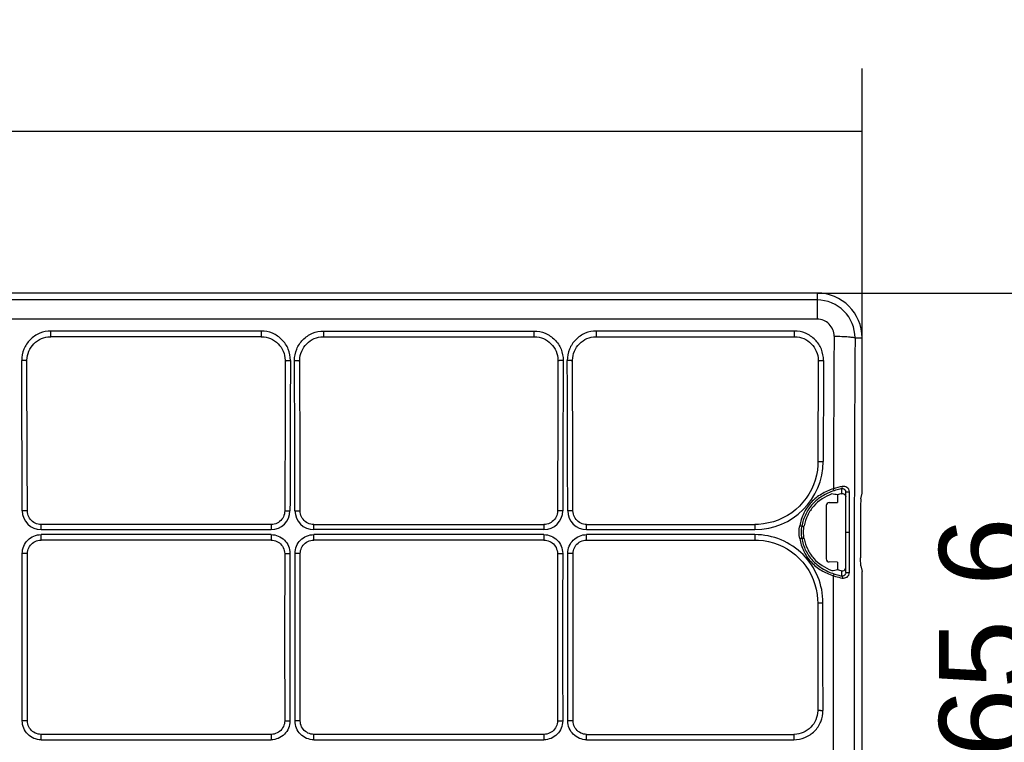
# Model space of a CAD drawing. Header units: millimetres. Extents: x 0 to 210, y 0 to 297.
# Tile 9 of 20: x 116 to 139, y 144 to 162. Entities that reach past the tile are written whole.
import ezdxf
from ezdxf.enums import TextEntityAlignment as Align

# ---------------------------------------------------------------- set-up
doc = ezdxf.new("R2010")
doc.units = ezdxf.units.MM
doc.header["$LTSCALE"] = 19.36
doc.layers.get('0').update_dxf_attribs({"linetype": 'CONTINUOUS'})
doc.layers.add('Z_DIM_2D', color=7, linetype='CONTINUOUS')
doc.styles.add('TEXTSTYLE_3', font='helveticaneueltw1g-ltcn.otf')
doc.dimstyles.new('DIMSTYLE_1', dxfattribs={"dimtxt": 2.1, "dimasz": 3.5, "dimexe": 1.5, "dimexo": 0, "dimgap": 0.525, "dimtad": 1, "dimdec": 1, "dimlfac": 4, "dimdsep": 46, "dimtxsty": 'TEXTSTYLE_3', "dimcen": 0.09, "dimclrt": 5, "dimadec": 0, "dimazin": 0, "dimtp": 0.5, "dimtm": 0.5, "dimtfac": 1, "dimtdec": 1, "dimtofl": 0, "dimtmove": 0, "dimatfit": 3, "dimfxl": 0, "dimtolj": 1, "dimarcsym": 0})
doc.dimstyles.new('DIMSTYLE_2', dxfattribs={"dimtxt": 2.1, "dimasz": 3.5, "dimexe": 1.5, "dimexo": 0, "dimgap": 0.525, "dimtad": 1, "dimdec": 1, "dimlfac": 4, "dimdsep": 46, "dimtxsty": 'TEXTSTYLE_3', "dimcen": 0.09, "dimclrt": 5, "dimadec": 0, "dimazin": 0, "dimtp": 0.3, "dimtm": 0.3, "dimtfac": 1, "dimtdec": 1, "dimtofl": 0, "dimtmove": 0, "dimatfit": 3, "dimfxl": 0, "dimtolj": 1, "dimarcsym": 0})

# ---------------------------------------------------------------- blocks, each defined once
blk = doc.blocks.new('*D1')
at = {"layer": 'Z_DIM_2D', "color": 2, "linetype": 'Continuous'}
for p, q in [((63.457, 154.028), (63.457, 160.447)), ((136.102, 154.028), (136.102, 160.447)), ((63.457, 158.947), (99.779, 158.947)), ((136.102, 158.947), (99.779, 158.947))]:
    blk.add_line(p, q, dxfattribs=at)
at = {"layer": 'Z_DIM_2D', "color": 5, "linetype": 'Continuous', "style": 'TEXTSTYLE_3'}
blk.add_text('290.6', height=2.1, dxfattribs=at).set_placement((99.779, 159.472), align=Align.CENTER)
blk = doc.blocks.new('_NONE')
blk = doc.blocks.new('*D2')
at = {"layer": 'Z_DIM_2D', "color": 2, "linetype": 'Continuous'}
for p, q in [((135.032, 155.098), (142.062, 155.098)), ((140.562, 155.098), (140.562, 146.9)), ((140.562, 138.703), (140.562, 146.9)), ((135.032, 138.703), (142.062, 138.703))]:
    blk.add_line(p, q, dxfattribs=at)
at = {"layer": 'Z_DIM_2D', "color": 5, "linetype": 'Continuous', "style": 'TEXTSTYLE_3'}
blk.add_text('65.6', height=2.1, rotation=90, dxfattribs=at).set_placement((140.037, 146.9), align=Align.CENTER)

msp = doc.modelspace()

# ---------------------------------------------------------------- linework, layer by layer
at = {"color": 7, "linetype": 'Continuous'}
for p, q in [((135.0319, 155.0978), (64.5264, 155.0978)), ((121.7845, 154.0583), (116.7737, 154.0583)), ((123.2737, 154.0583), (128.2845, 154.0583)), ((129.7737, 154.0583), (134.4881, 154.0583)), ((136.1017, 150.3323), (136.1017, 154.0281)), ((116.2106, 151.0897), (116.2027, 153.4817)), ((122.3555, 153.4817), (122.3512, 152.3063)), ((122.7106, 151.0863), (122.7027, 153.4817)), ((128.8555, 153.4817), (128.8512, 152.303)), ((129.2106, 151.0897), (129.2027, 153.4817)), ((135.0592, 153.4817), (135.0512, 151.08)), ((122.3512, 152.3063), (122.345, 149.9091)), ((128.8512, 152.303), (128.845, 149.9091)), ((116.2132, 149.9091), (116.2106, 151.0897)), ((122.7132, 149.9091), (122.7106, 151.0863)), ((129.2132, 149.9091), (129.2106, 151.0897)), ((135.5174, 150.2892), (135.5174, 150.1111)), ((135.7129, 148.4376), (135.7129, 150.3601)), ((136.0759, 150.1982), (136.1017, 150.3323)), ((135.2462, 150.0343), (135.2462, 148.7663)), ((135.3194, 150.1087), (135.5174, 150.1111)), ((136.0667, 150.0103), (136.0667, 148.7903)), ((122.0198, 149.5852), (116.5384, 149.5852)), ((123.0384, 149.5852), (128.5198, 149.5852)), ((129.5384, 149.5852), (133.5501, 149.5852)), ((122.0196, 149.2151), (116.5385, 149.2151)), ((128.5196, 149.2151), (123.0385, 149.2151)), ((129.5385, 149.2151), (133.5499, 149.2151)), ((116.2158, 146.2257), (116.2148, 148.8902)), ((122.3434, 148.8902), (122.3422, 146.902)), ((122.7158, 146.2257), (122.7148, 148.8902)), ((128.8434, 148.8902), (128.8422, 146.902)), ((129.2158, 146.2257), (129.2148, 148.8902)), ((135.5174, 148.6895), (135.3194, 148.6919)), ((135.5174, 148.6895), (135.5174, 148.5113)), ((136.0759, 148.6024), (136.1017, 148.4683)), ((136.1017, 139.7725), (136.1017, 148.4683)), ((135.0461, 147.7157), (135.0468, 145.1603)), ((122.3422, 146.902), (122.3434, 144.9104)), ((128.8422, 146.902), (128.8434, 144.9104)), ((116.2148, 144.9104), (116.2158, 146.2257)), ((122.7148, 144.9104), (122.7158, 146.2257)), ((129.2148, 144.9104), (129.2158, 146.2257)), ((122.0196, 144.5855), (116.5385, 144.5855)), ((128.5196, 144.5855), (123.0385, 144.5855)), ((129.5385, 144.5855), (134.4736, 144.5855))]:
    msp.add_line(p, q, dxfattribs=at)
at = {"color": 9, "linetype": 'Continuous'}
for p, q in [((135.0319, 155.0978), (135.0319, 154.4781)), ((135.0319, 154.9326), (64.5264, 154.9326)), ((135.0319, 154.4781), (64.5264, 154.4781)), ((121.7845, 154.1939), (116.7737, 154.1939)), ((116.7737, 154.0583), (116.7737, 154.1939)), ((121.7845, 154.1939), (121.7845, 154.0583)), ((123.2737, 154.1939), (128.2845, 154.1939)), ((123.2737, 154.0583), (123.2737, 154.1939)), ((128.2845, 154.1939), (128.2845, 154.0583)), ((134.4881, 154.1939), (129.7737, 154.1939)), ((129.7737, 154.0583), (129.7737, 154.1939)), ((134.4881, 154.1939), (134.4881, 154.0583)), ((135.934, 154.0281), (136.1017, 154.0281)), ((135.6197, 150.3188), (135.6208, 150.4394)), ((135.8014, 149.4011), (135.8011, 150.3613)), ((116.5384, 149.464), (116.5384, 149.5852)), ((116.5384, 149.464), (122.0198, 149.464)), ((122.0198, 149.5852), (122.0198, 149.464)), ((123.0384, 149.464), (123.0384, 149.5852)), ((128.5198, 149.464), (123.0384, 149.464)), ((128.5198, 149.5852), (128.5198, 149.464)), ((129.5384, 149.464), (129.5384, 149.5852)), ((129.5384, 149.464), (133.5501, 149.464)), ((133.5501, 149.5852), (133.5501, 149.464)), ((122.0196, 149.3436), (116.5385, 149.3436)), ((116.5385, 149.2151), (116.5385, 149.3436)), ((122.0196, 149.3436), (122.0196, 149.2151)), ((128.5196, 149.3436), (123.0385, 149.3436)), ((123.0385, 149.2151), (123.0385, 149.3436)), ((128.5196, 149.3436), (128.5196, 149.2151)), ((133.5499, 149.3436), (129.5385, 149.3436)), ((129.5385, 149.2151), (129.5385, 149.3436)), ((133.5499, 149.3436), (133.5499, 149.2151)), ((135.8016, 148.4381), (135.8014, 149.4011)), ((135.6208, 148.3577), (135.6197, 148.4818)), ((116.5385, 144.457), (116.5385, 144.5855)), ((122.0196, 144.5855), (122.0196, 144.457)), ((123.0385, 144.457), (123.0385, 144.5855)), ((128.5196, 144.5855), (128.5196, 144.457)), ((129.5385, 144.457), (129.5385, 144.5855)), ((134.4736, 144.5855), (134.4736, 144.457)), ((116.5385, 144.457), (122.0196, 144.457)), ((123.0385, 144.457), (128.5196, 144.457)), ((129.5385, 144.457), (134.4736, 144.457))]:
    msp.add_line(p, q, dxfattribs=at)
at = {"color": 7, "linetype": 'Continuous'}
for points in [[(116.2027, 153.4818), (116.2028, 153.4982), (116.2067, 153.5526), (116.2157, 153.6064), (116.2297, 153.6591), (116.2486, 153.7103), (116.2722, 153.7593), (116.3004, 153.8059), (116.3328, 153.8496), (116.3692, 153.89), (116.4092, 153.9266), (116.4525, 153.9593), (116.4986, 153.9876), (116.5471, 154.0114), (116.5975, 154.0304), (116.6494, 154.0446), (116.7022, 154.0538), (116.7555, 154.058), (116.7737, 154.0583)], [(121.7845, 154.0583), (121.7996, 154.0581), (121.8531, 154.0542), (121.906, 154.0452), (121.958, 154.0313), (122.0086, 154.0125), (122.0572, 153.9889), (122.1034, 153.9608), (122.1469, 153.9284), (122.1871, 153.8919), (122.2236, 153.8517), (122.2562, 153.8082), (122.2846, 153.7618), (122.3085, 153.7129), (122.3276, 153.6619), (122.3418, 153.6093), (122.3511, 153.5556), (122.3553, 153.5013), (122.3555, 153.4818)], [(122.7027, 153.4818), (122.7029, 153.5013), (122.7071, 153.5556), (122.7163, 153.6093), (122.7306, 153.6619), (122.7497, 153.7129), (122.7736, 153.7618), (122.8019, 153.8082), (122.8345, 153.8517), (122.8711, 153.8919), (122.9113, 153.9284), (122.9547, 153.9608), (123.001, 153.9889), (123.0496, 154.0125), (123.1002, 154.0313), (123.1522, 154.0452), (123.2051, 154.0542), (123.2585, 154.0581), (123.2737, 154.0583)], [(128.2845, 154.0583), (128.3027, 154.058), (128.356, 154.0538), (128.4088, 154.0446), (128.4607, 154.0304), (128.5111, 154.0114), (128.5596, 153.9876), (128.6057, 153.9593), (128.649, 153.9266), (128.689, 153.89), (128.7254, 153.8496), (128.7578, 153.8059), (128.786, 153.7593), (128.8096, 153.7103), (128.8285, 153.6591), (128.8425, 153.6064), (128.8515, 153.5526), (128.8553, 153.4982), (128.8555, 153.4818)], [(129.2027, 153.4818), (129.2028, 153.4982), (129.2067, 153.5526), (129.2157, 153.6064), (129.2297, 153.6591), (129.2486, 153.7103), (129.2722, 153.7593), (129.3004, 153.8059), (129.3328, 153.8496), (129.3692, 153.89), (129.4092, 153.9266), (129.4525, 153.9593), (129.4986, 153.9876), (129.5471, 154.0114), (129.5975, 154.0304), (129.6494, 154.0446), (129.7022, 154.0538), (129.7555, 154.058), (129.7737, 154.0583)], [(134.4881, 154.0583), (134.5033, 154.0581), (134.5567, 154.0542), (134.6097, 154.0452), (134.6617, 154.0313), (134.7122, 154.0125), (134.7608, 153.9889), (134.8071, 153.9608), (134.8505, 153.9284), (134.8907, 153.8919), (134.9273, 153.8517), (134.9599, 153.8082), (134.9883, 153.7618), (135.0121, 153.7129), (135.0313, 153.6619), (135.0455, 153.6093), (135.0547, 153.5556), (135.0589, 153.5013), (135.0592, 153.4818)], [(135.0512, 151.08), (135.0488, 150.9989), (135.0371, 150.8788), (135.0157, 150.7598), (134.9847, 150.6427), (134.9443, 150.5283), (134.8946, 150.4175), (134.8361, 150.3109), (134.7691, 150.2093), (134.6941, 150.1135), (134.6114, 150.024), (134.5218, 149.9415), (134.4258, 149.8666), (134.324, 149.7998), (134.2172, 149.7414), (134.1062, 149.6918), (133.9916, 149.6515), (133.8743, 149.6206), (133.755, 149.5993), (133.6347, 149.5876), (133.5501, 149.5852)], [(116.5384, 149.5852), (116.5024, 149.5872), (116.4667, 149.5932), (116.4319, 149.6031), (116.3984, 149.6169), (116.3666, 149.6343), (116.337, 149.6551), (116.3098, 149.679), (116.2855, 149.7058), (116.2643, 149.7352), (116.2465, 149.7667), (116.2324, 149.8), (116.2221, 149.8346), (116.2156, 149.8702), (116.2132, 149.9091)], [(122.345, 149.9091), (122.3429, 149.8733), (122.3369, 149.8377), (122.3269, 149.803), (122.3131, 149.7696), (122.2956, 149.7379), (122.2747, 149.7084), (122.2507, 149.6813), (122.2238, 149.6571), (122.1943, 149.636), (122.1627, 149.6183), (122.1293, 149.6042), (122.0946, 149.594), (122.0589, 149.5876), (122.0198, 149.5852)], [(123.0384, 149.5852), (122.9993, 149.5876), (122.9636, 149.594), (122.9289, 149.6042), (122.8955, 149.6183), (122.8639, 149.636), (122.8344, 149.6571), (122.8075, 149.6813), (122.7835, 149.7084), (122.7626, 149.7379), (122.7451, 149.7696), (122.7313, 149.803), (122.7213, 149.8377), (122.7153, 149.8733), (122.7132, 149.9091)], [(128.845, 149.9091), (128.8426, 149.8702), (128.8361, 149.8346), (128.8258, 149.8), (128.8117, 149.7667), (128.7939, 149.7352), (128.7727, 149.7058), (128.7484, 149.679), (128.7212, 149.6551), (128.6916, 149.6343), (128.6598, 149.6169), (128.6263, 149.6031), (128.5915, 149.5932), (128.5558, 149.5872), (128.5198, 149.5852)], [(129.5384, 149.5852), (129.5024, 149.5872), (129.4667, 149.5932), (129.4319, 149.6031), (129.3984, 149.6169), (129.3666, 149.6343), (129.337, 149.6551), (129.3098, 149.679), (129.2855, 149.7058), (129.2643, 149.7352), (129.2465, 149.7667), (129.2324, 149.8), (129.2221, 149.8346), (129.2156, 149.8702), (129.2132, 149.9091)], [(116.2148, 148.8902), (116.2167, 148.9261), (116.2227, 148.9619), (116.2326, 148.9968), (116.2463, 149.0303), (116.2637, 149.0621), (116.2845, 149.0918), (116.3084, 149.1189), (116.3353, 149.1432), (116.3647, 149.1644), (116.3963, 149.1821), (116.4296, 149.1962), (116.4643, 149.2064), (116.4999, 149.2127), (116.5385, 149.2151)], [(122.0196, 149.2151), (122.0551, 149.2131), (122.0908, 149.2071), (122.1255, 149.1973), (122.159, 149.1835), (122.1907, 149.1661), (122.2203, 149.1453), (122.2474, 149.1213), (122.2717, 149.0943), (122.2928, 149.0649), (122.3105, 149.0332), (122.3246, 148.9998), (122.3348, 148.965), (122.3411, 148.9292), (122.3434, 148.8902)], [(122.7148, 148.8902), (122.7167, 148.9261), (122.7227, 148.9619), (122.7326, 148.9968), (122.7463, 149.0303), (122.7637, 149.0621), (122.7845, 149.0918), (122.8084, 149.1189), (122.8353, 149.1432), (122.8647, 149.1644), (122.8963, 149.1821), (122.9296, 149.1962), (122.9643, 149.2064), (122.9999, 149.2127), (123.0385, 149.2151)], [(128.5196, 149.2151), (128.5551, 149.2131), (128.5908, 149.2071), (128.6255, 149.1973), (128.659, 149.1835), (128.6907, 149.1661), (128.7203, 149.1453), (128.7474, 149.1213), (128.7717, 149.0943), (128.7928, 149.0649), (128.8105, 149.0332), (128.8246, 148.9998), (128.8348, 148.965), (128.8411, 148.9292), (128.8434, 148.8902)], [(129.2148, 148.8902), (129.2167, 148.9261), (129.2227, 148.9619), (129.2326, 148.9968), (129.2463, 149.0303), (129.2637, 149.0621), (129.2845, 149.0918), (129.3084, 149.1189), (129.3353, 149.1432), (129.3647, 149.1644), (129.3963, 149.1821), (129.4296, 149.1962), (129.4643, 149.2064), (129.4999, 149.2127), (129.5385, 149.2151)], [(133.5499, 149.2151), (133.6312, 149.2129), (133.7515, 149.2014), (133.8707, 149.1803), (133.9879, 149.1496), (134.1024, 149.1094), (134.2134, 149.06), (134.32, 149.0017), (134.4217, 148.9349), (134.5176, 148.86), (134.6071, 148.7775), (134.6896, 148.6881), (134.7645, 148.5921), (134.8314, 148.4904), (134.8898, 148.3837), (134.9394, 148.2727), (134.9798, 148.1581), (135.0107, 148.0406), (135.032, 147.9212), (135.0437, 147.8006), (135.0461, 147.7157)], [(135.0468, 145.1603), (135.0466, 145.1445), (135.0426, 145.0905), (135.0336, 145.0371), (135.0196, 144.9847), (135.0007, 144.9338), (134.9771, 144.8849), (134.9489, 144.8384), (134.9164, 144.7948), (134.88, 144.7544), (134.8399, 144.7177), (134.7965, 144.6851), (134.7502, 144.6567), (134.7016, 144.6328), (134.651, 144.6136), (134.5989, 144.5994), (134.5458, 144.5901), (134.4923, 144.5858), (134.4736, 144.5855)], [(116.5385, 144.5855), (116.503, 144.5875), (116.4674, 144.5935), (116.4326, 144.6033), (116.3992, 144.6171), (116.3675, 144.6345), (116.3379, 144.6553), (116.3108, 144.6793), (116.2865, 144.7063), (116.2654, 144.7357), (116.2477, 144.7674), (116.2336, 144.8008), (116.2234, 144.8356), (116.2171, 144.8714), (116.2148, 144.9104)], [(122.3434, 144.9104), (122.3415, 144.8745), (122.3355, 144.8387), (122.3256, 144.8038), (122.3119, 144.7703), (122.2945, 144.7385), (122.2737, 144.7088), (122.2497, 144.6817), (122.2229, 144.6574), (122.1935, 144.6362), (122.1619, 144.6185), (122.1286, 144.6044), (122.0939, 144.5942), (122.0583, 144.5879), (122.0196, 144.5855)], [(123.0385, 144.5855), (123.003, 144.5875), (122.9674, 144.5935), (122.9326, 144.6033), (122.8992, 144.6171), (122.8675, 144.6345), (122.8379, 144.6553), (122.8108, 144.6793), (122.7865, 144.7063), (122.7654, 144.7357), (122.7477, 144.7674), (122.7336, 144.8008), (122.7234, 144.8356), (122.7171, 144.8714), (122.7148, 144.9104)], [(128.8434, 144.9104), (128.8415, 144.8745), (128.8355, 144.8387), (128.8256, 144.8038), (128.8119, 144.7703), (128.7945, 144.7385), (128.7737, 144.7088), (128.7497, 144.6817), (128.7229, 144.6574), (128.6935, 144.6362), (128.6619, 144.6185), (128.6286, 144.6044), (128.5939, 144.5942), (128.5583, 144.5879), (128.5196, 144.5855)], [(129.5385, 144.5855), (129.503, 144.5875), (129.4674, 144.5935), (129.4326, 144.6033), (129.3992, 144.6171), (129.3675, 144.6345), (129.3379, 144.6553), (129.3108, 144.6793), (129.2865, 144.7063), (129.2654, 144.7357), (129.2477, 144.7674), (129.2336, 144.8008), (129.2234, 144.8356), (129.2171, 144.8714), (129.2148, 144.9104)]]:
    msp.add_lwpolyline(points, dxfattribs=at)
for centre, radius, start, end in [((135.0319, 154.0281), 1.0698, 0.00583, 89.9944), ((135.1023, 148.3126), 2.0197, 78.1384, 82.03448), ((136.0793, 148.5359), 1.8412, 104.4532, 107.76764), ((135.1023, 150.488), 2.0198, 277.96556, 281.86156), ((136.0792, 150.2645), 1.841, 252.23222, 255.54693)]:
    msp.add_arc(centre, radius, start, end, dxfattribs=at)
at = {"color": 9, "linetype": 'Continuous'}
for centre, radius, start, end in [((135.0319, 154.0305), 0.9021, 359.84733, 89.99703), ((1359.104, 146.9229), 1223.6896, 179.6653564, 179.8354127), ((1350.4432, 146.9003), 1214.5301, 179.6637444, 180.3362556), ((-1512.2721, 146.912), 1628.3631, 0.105601, 0.2314841), ((1748.92, 146.9177), 1626.4528, 179.768442, 179.8944729), ((-1505.7722, 146.912), 1628.3632, 0.105601, 0.2314841), ((1755.344, 146.9179), 1626.3768, 179.7684387, 179.8944756), ((-1499.272, 146.912), 1628.3629, 0.105601, 0.2314841), ((133.55, 151.0902), 1.6262, 270.00337, 359.84441), ((135.9817, 148.6065), 1.9159, 100.57198, 107.06689), ((116.5386, 149.9143), 0.4504, 180.1374, 269.97456), ((122.0196, 149.9143), 0.4504, 270.02519, 359.86292), ((123.0386, 149.9143), 0.4504, 180.13715, 269.97479), ((128.5196, 149.9143), 0.4504, 270.02549, 359.8626), ((129.5386, 149.9143), 0.4504, 180.1374, 269.97456), ((-1518.7507, 146.9003), 1634.8417, 359.9300771, 0.0699229), ((1757.3089, 146.9003), 1634.8417, 179.9300771, 180.0699229), ((-1512.2507, 146.9003), 1634.8417, 359.9300771, 0.0699229), ((1763.809, 146.9003), 1634.8418, 179.9300771, 180.0699229), ((-1505.7505, 146.9003), 1634.8414, 359.9300771, 0.0699229), ((1362.4376, 146.8947), 1227.0233, 179.9314126, 180.3345251)]:
    msp.add_arc(centre, radius, start, end, dxfattribs=at)
for points, knots in [([(135.4352, 154.0699), (135.4355, 154.1227), (135.4151, 154.2293), (135.3262, 154.3652), (135.1915, 154.4559), (135.0848, 154.4781), (135.0319, 154.4781)], [0, 0, 0, 0, 0.249653, 0.4994769, 0.7496082, 1, 1, 1, 1]), ([(116.7737, 154.1939), (116.6825, 154.1938), (116.4982, 154.1573), (116.2663, 153.9998), (116.1123, 153.7659), (116.0776, 153.5818), (116.0777, 153.4909)], [0, 0, 0, 0, 0.2503441, 0.5004472, 0.7502882, 1, 1, 1, 1]), ([(122.4805, 153.4909), (122.4809, 153.5818), (122.445, 153.7656), (122.2921, 154), (122.0599, 154.1571), (121.8756, 154.1939), (121.7845, 154.1939)], [0, 0, 0, 0, 0.249713, 0.4995336, 0.7496502, 1, 1, 1, 1]), ([(122.5777, 153.4909), (122.5773, 153.5818), (122.6132, 153.7656), (122.766, 154), (122.9983, 154.1571), (123.1826, 154.1939), (123.2737, 154.1939)], [0, 0, 0, 0, 0.2497154, 0.4995343, 0.7496488, 1, 1, 1, 1]), ([(128.2845, 154.1939), (128.3756, 154.1937), (128.56, 154.1573), (128.7919, 153.9998), (128.9459, 153.7659), (128.9806, 153.5818), (128.9805, 153.4909)], [0, 0, 0, 0, 0.250347, 0.5004481, 0.750287, 1, 1, 1, 1]), ([(129.7737, 154.1939), (129.6825, 154.1938), (129.4982, 154.1573), (129.2663, 153.9998), (129.1123, 153.7659), (129.0776, 153.5818), (129.0777, 153.4909)], [0, 0, 0, 0, 0.2503441, 0.5004472, 0.7502882, 1, 1, 1, 1]), ([(135.1842, 153.4909), (135.1845, 153.5818), (135.1486, 153.7656), (134.9958, 154), (134.7635, 154.1571), (134.5793, 154.1939), (134.4881, 154.1939)], [0, 0, 0, 0, 0.249713, 0.4995336, 0.7496502, 1, 1, 1, 1]), ([(135.4352, 154.0699), (135.4963, 154.0696), (135.5853, 154.0678), (135.6989, 154.0624), (135.7723, 154.0574), (135.8337, 154.0513), (135.8818, 154.045), (135.9131, 154.0378), (135.9303, 154.0325), (135.934, 154.0281)], [0, 0, 0, 0, 0.3646099, 0.5309463, 0.6789054, 0.8032899, 0.9000186, 0.9658481, 1, 1, 1, 1]), ([(116.2027, 153.4818), (116.2026, 153.4828), (116.1983, 153.4843), (116.192, 153.4857), (116.1801, 153.4873), (116.1578, 153.4892), (116.123, 153.4906), (116.0936, 153.4909), (116.0777, 153.4909)], [0, 0, 0, 0, 0.0248016, 0.0834218, 0.1754596, 0.2985602, 0.6207667, 1, 1, 1, 1]), ([(122.3555, 153.4818), (122.3555, 153.4828), (122.3598, 153.4844), (122.3661, 153.4857), (122.378, 153.4873), (122.4003, 153.4892), (122.4351, 153.4906), (122.4646, 153.4909), (122.4805, 153.4909)], [0, 0, 0, 0, 0.0241856, 0.0823454, 0.1749939, 0.298762, 0.6206222, 1, 1, 1, 1]), ([(122.5777, 153.4909), (122.5936, 153.4909), (122.623, 153.4906), (122.6579, 153.4892), (122.6802, 153.4873), (122.6921, 153.4857), (122.6984, 153.4844), (122.7027, 153.4828), (122.7027, 153.4818)], [0, 0, 0, 0, 0.3793778, 0.7012381, 0.8250061, 0.9176546, 0.9758144, 1, 1, 1, 1]), ([(128.9805, 153.4909), (128.9646, 153.4909), (128.9352, 153.4906), (128.9003, 153.4892), (128.8781, 153.4873), (128.8662, 153.4857), (128.8599, 153.4843), (128.8555, 153.4828), (128.8555, 153.4818)], [0, 0, 0, 0, 0.3792332, 0.7014396, 0.8245402, 0.916578, 0.9751983, 1, 1, 1, 1]), ([(129.2027, 153.4818), (129.2026, 153.4828), (129.1983, 153.4843), (129.192, 153.4857), (129.1801, 153.4873), (129.1578, 153.4892), (129.123, 153.4906), (129.0936, 153.4909), (129.0777, 153.4909)], [0, 0, 0, 0, 0.0248016, 0.0834218, 0.1754596, 0.2985602, 0.6207667, 1, 1, 1, 1]), ([(135.0592, 153.4818), (135.0592, 153.4828), (135.0634, 153.4844), (135.0698, 153.4857), (135.0817, 153.4873), (135.104, 153.4892), (135.1388, 153.4906), (135.1682, 153.4909), (135.1842, 153.4909)], [0, 0, 0, 0, 0.0241856, 0.0823454, 0.1749939, 0.298762, 0.6206222, 1, 1, 1, 1]), ([(135.1842, 153.4909), (135.1833, 153.2906), (135.1803, 152.4889), (135.1778, 151.6872), (135.1762, 151.0858)], [0, 0, 0, 0, 0.2498272, 1, 1, 1, 1]), ([(135.0512, 151.08), (135.0513, 151.0809), (135.056, 151.0814), (135.0618, 151.0827), (135.0739, 151.0834), (135.0889, 151.0843), (135.1077, 151.085), (135.1371, 151.0857), (135.1603, 151.0858), (135.1762, 151.0858)], [0, 0, 0, 0, 0.0220809, 0.0799388, 0.1718747, 0.2952766, 0.4464274, 0.618878, 1, 1, 1, 1]), ([(135.4194, 150.438), (135.3203, 150.4043), (135.1276, 150.3184), (134.8776, 150.1219), (134.6992, 149.858), (134.6353, 149.656), (134.616, 149.5532)], [0, 0, 0, 0, 0.250268, 0.5002075, 0.749998, 1, 1, 1, 1]), ([(135.4356, 150.3887), (135.4355, 150.3903), (135.4334, 150.3954), (135.4286, 150.412), (135.4232, 150.4268), (135.4194, 150.438)], [0, 0, 0, 0, 0.0924252, 0.3130955, 1, 1, 1, 1]), ([(135.6208, 150.4394), (135.6058, 150.4363), (135.5433, 150.4223), (135.4817, 150.4045), (135.4356, 150.3887)], [0, 0, 0, 0, 0.2393104, 1, 1, 1, 1]), ([(135.6208, 150.4394), (135.6271, 150.4417), (135.6342, 150.4623), (135.6324, 150.479), (135.6304, 150.4899)], [0, 0, 0, 0, 0.3767332, 1, 1, 1, 1]), ([(135.6208, 150.4394), (135.6368, 150.4425), (135.6715, 150.4371), (135.6953, 150.4125), (135.7029, 150.3985)], [0, 0, 0, 0, 0.5067186, 1, 1, 1, 1]), ([(135.8011, 150.3613), (135.8011, 150.3831), (135.7882, 150.4247), (135.7326, 150.4839), (135.6681, 150.4969), (135.6304, 150.4899)], [0, 0, 0, 0, 0.2733626, 0.5172558, 1, 1, 1, 1]), ([(135.4356, 150.3887), (135.3366, 150.3548), (135.1493, 150.2712), (134.9116, 150.0815), (134.7437, 149.8321), (134.6843, 149.641), (134.665, 149.5422)], [0, 0, 0, 0, 0.2611275, 0.5071266, 0.7488484, 1, 1, 1, 1]), ([(135.7129, 150.3601), (135.7129, 150.3609), (135.7177, 150.3603), (135.7226, 150.3616), (135.7336, 150.3615), (135.7462, 150.362), (135.7608, 150.362), (135.7792, 150.362), (135.7927, 150.3617), (135.8011, 150.3613)], [0, 0, 0, 0, 0.0268919, 0.1031223, 0.2220536, 0.3728038, 0.5414844, 0.7125511, 1, 1, 1, 1]), ([(116.2132, 149.9091), (116.2132, 149.9099), (116.2083, 149.9099), (116.2028, 149.9112), (116.1905, 149.9115), (116.1756, 149.9122), (116.1567, 149.9127), (116.1273, 149.9132), (116.1042, 149.9133), (116.0882, 149.9133)], [0, 0, 0, 0, 0.0203669, 0.0775062, 0.1700491, 0.2942508, 0.4455524, 0.6180244, 1, 1, 1, 1]), ([(122.345, 149.9091), (122.345, 149.91), (122.3499, 149.9098), (122.3555, 149.9112), (122.3677, 149.9115), (122.3827, 149.9122), (122.4015, 149.9127), (122.4309, 149.9132), (122.454, 149.9133), (122.47, 149.9133)], [0, 0, 0, 0, 0.0211061, 0.0787141, 0.1706238, 0.2941359, 0.4454946, 0.6182202, 1, 1, 1, 1]), ([(122.5882, 149.9133), (122.6041, 149.9133), (122.6273, 149.9132), (122.6567, 149.9127), (122.6755, 149.9122), (122.6905, 149.9115), (122.7027, 149.9112), (122.7083, 149.9098), (122.7131, 149.91), (122.7132, 149.9091)], [0, 0, 0, 0, 0.3817798, 0.5545054, 0.7058641, 0.8293762, 0.921286, 0.9788939, 1, 1, 1, 1]), ([(128.97, 149.9133), (128.954, 149.9133), (128.9309, 149.9132), (128.9015, 149.9127), (128.8826, 149.9122), (128.8676, 149.9115), (128.8554, 149.9112), (128.8499, 149.9099), (128.845, 149.9099), (128.845, 149.9091)], [0, 0, 0, 0, 0.3819756, 0.5544476, 0.7057492, 0.8299509, 0.9224938, 0.9796331, 1, 1, 1, 1]), ([(129.2132, 149.9091), (129.2132, 149.9099), (129.2083, 149.9099), (129.2028, 149.9112), (129.1905, 149.9115), (129.1756, 149.9122), (129.1567, 149.9127), (129.1273, 149.9132), (129.1042, 149.9133), (129.0882, 149.9133)], [0, 0, 0, 0, 0.0203669, 0.0775062, 0.1700491, 0.2942508, 0.4455524, 0.6180244, 1, 1, 1, 1]), ([(134.665, 149.5422), (134.6639, 149.5432), (134.6583, 149.5438), (134.6484, 149.5468), (134.6333, 149.5497), (134.6221, 149.552), (134.616, 149.5532)], [0, 0, 0, 0, 0.091375, 0.3117811, 0.629756, 1, 1, 1, 1]), ([(116.0898, 148.8954), (116.09, 148.9537), (116.1136, 149.0715), (116.2135, 149.2204), (116.3624, 149.3203), (116.4803, 149.3436), (116.5385, 149.3436)], [0, 0, 0, 0, 0.2499633, 0.5000196, 0.7500361, 1, 1, 1, 1]), ([(122.0196, 149.3436), (122.0779, 149.3436), (122.1958, 149.3203), (122.3447, 149.2204), (122.4445, 149.0715), (122.4682, 148.9537), (122.4684, 148.8954)], [0, 0, 0, 0, 0.2499543, 0.4999709, 0.7500322, 1, 1, 1, 1]), ([(122.5898, 148.8954), (122.59, 148.9537), (122.6136, 149.0715), (122.7135, 149.2204), (122.8624, 149.3203), (122.9803, 149.3436), (123.0385, 149.3436)], [0, 0, 0, 0, 0.2499633, 0.5000196, 0.7500361, 1, 1, 1, 1]), ([(128.5196, 149.3436), (128.5779, 149.3436), (128.6958, 149.3203), (128.8447, 149.2204), (128.9445, 149.0715), (128.9682, 148.9537), (128.9684, 148.8954)], [0, 0, 0, 0, 0.2499543, 0.4999709, 0.7500322, 1, 1, 1, 1]), ([(129.0898, 148.8954), (129.09, 148.9537), (129.1136, 149.0715), (129.2135, 149.2204), (129.3624, 149.3203), (129.4803, 149.3436), (129.5385, 149.3436)], [0, 0, 0, 0, 0.2499633, 0.5000196, 0.7500361, 1, 1, 1, 1]), ([(135.171, 147.7171), (135.171, 147.9284), (135.0875, 148.3555), (134.7274, 148.8962), (134.1883, 149.2591), (133.7612, 149.3434), (133.5499, 149.3436)], [0, 0, 0, 0, 0.2500116, 0.4999939, 0.7499843, 1, 1, 1, 1]), ([(134.6645, 149.2584), (134.6631, 149.2588), (134.6578, 149.2573), (134.6476, 149.2564), (134.6327, 149.2535), (134.6215, 149.2515), (134.6155, 149.2503)], [0, 0, 0, 0, 0.092053, 0.3110748, 0.6290832, 1, 1, 1, 1]), ([(134.6155, 149.2503), (134.6351, 149.1477), (134.6974, 148.9456), (134.8747, 148.681), (135.1243, 148.4845), (135.3163, 148.3977), (135.4151, 148.3635)], [0, 0, 0, 0, 0.2499791, 0.4997977, 0.7497738, 1, 1, 1, 1]), ([(134.6645, 149.2584), (134.6834, 149.1596), (134.7422, 148.9685), (134.909, 148.7186), (135.1458, 148.5281), (135.3327, 148.444), (135.4315, 148.4098)], [0, 0, 0, 0, 0.2511201, 0.4929234, 0.7389733, 1, 1, 1, 1]), ([(135.7129, 149.4003), (135.7129, 149.4011), (135.7178, 149.4001), (135.7227, 149.4015), (135.7338, 149.4012), (135.7464, 149.4016), (135.761, 149.4016), (135.7795, 149.4016), (135.793, 149.4014), (135.8014, 149.4011)], [0, 0, 0, 0, 0.0268607, 0.1030688, 0.2225187, 0.3735437, 0.5425433, 0.7136446, 1, 1, 1, 1]), ([(116.2148, 148.8902), (116.2147, 148.8911), (116.2098, 148.8903), (116.2042, 148.8918), (116.192, 148.8917), (116.1771, 148.8924), (116.1583, 148.8926), (116.1289, 148.8929), (116.1057, 148.893), (116.0898, 148.893)], [0, 0, 0, 0, 0.0204965, 0.077957, 0.169855, 0.2934375, 0.4449249, 0.6178191, 1, 1, 1, 1]), ([(122.3434, 148.8902), (122.3434, 148.891), (122.3484, 148.8904), (122.3538, 148.8918), (122.3661, 148.8917), (122.3811, 148.8923), (122.3999, 148.8926), (122.4293, 148.8929), (122.4525, 148.893), (122.4684, 148.893)], [0, 0, 0, 0, 0.0197329, 0.0767245, 0.1692599, 0.2935361, 0.4449696, 0.6176139, 1, 1, 1, 1]), ([(122.7148, 148.8902), (122.7147, 148.8911), (122.7098, 148.8903), (122.7042, 148.8918), (122.692, 148.8917), (122.6771, 148.8924), (122.6583, 148.8926), (122.6289, 148.8929), (122.6057, 148.893), (122.5898, 148.893)], [0, 0, 0, 0, 0.0204965, 0.077957, 0.169855, 0.2934375, 0.4449249, 0.6178191, 1, 1, 1, 1]), ([(128.8434, 148.8902), (128.8434, 148.891), (128.8484, 148.8904), (128.8538, 148.8918), (128.8661, 148.8917), (128.8811, 148.8923), (128.8999, 148.8926), (128.9293, 148.8929), (128.9525, 148.893), (128.9684, 148.893)], [0, 0, 0, 0, 0.0197329, 0.0767245, 0.1692599, 0.2935361, 0.4449696, 0.6176139, 1, 1, 1, 1]), ([(129.2148, 148.8902), (129.2147, 148.8911), (129.2098, 148.8903), (129.2042, 148.8918), (129.192, 148.8917), (129.1771, 148.8924), (129.1583, 148.8926), (129.1289, 148.8929), (129.1057, 148.893), (129.0898, 148.893)], [0, 0, 0, 0, 0.0204965, 0.077957, 0.169855, 0.2934375, 0.4449249, 0.6178191, 1, 1, 1, 1]), ([(135.4315, 148.4098), (135.4293, 148.4053), (135.4246, 148.3895), (135.4188, 148.3742), (135.4151, 148.3635)], [0, 0, 0, 0, 0.3100552, 1, 1, 1, 1]), ([(135.4151, 148.3635), (135.4334, 148.3578), (135.5045, 148.337), (135.5769, 148.3202), (135.6309, 148.3099)], [0, 0, 0, 0, 0.2574706, 1, 1, 1, 1]), ([(135.4315, 148.4098), (135.4474, 148.4043), (135.5097, 148.384), (135.5732, 148.3677), (135.6208, 148.3577)], [0, 0, 0, 0, 0.2576726, 1, 1, 1, 1]), ([(135.7026, 148.3984), (135.6951, 148.3847), (135.6714, 148.3603), (135.6369, 148.3546), (135.6208, 148.3577)], [0, 0, 0, 0, 0.4876131, 1, 1, 1, 1]), ([(135.6208, 148.3577), (135.6268, 148.3556), (135.634, 148.3364), (135.6327, 148.3203), (135.6309, 148.3099)], [0, 0, 0, 0, 0.377287, 1, 1, 1, 1]), ([(135.6309, 148.3099), (135.6688, 148.3027), (135.7333, 148.3156), (135.7888, 148.3749), (135.8016, 148.4164), (135.8016, 148.4381)], [0, 0, 0, 0, 0.4845978, 0.7264602, 1, 1, 1, 1]), ([(135.7129, 148.4376), (135.7129, 148.4378), (135.7142, 148.4376), (135.7155, 148.438), (135.7186, 148.4379), (135.7242, 148.4382), (135.7336, 148.4383), (135.7466, 148.4384), (135.7612, 148.4384), (135.7796, 148.4384), (135.7931, 148.4383), (135.8016, 148.4381)], [0, 0, 0, 0, 0.0068886, 0.0267421, 0.0590123, 0.1030847, 0.2227905, 0.3740919, 0.5432899, 0.7144159, 1, 1, 1, 1]), ([(135.0461, 147.7157), (135.0461, 147.7159), (135.0473, 147.7157), (135.0487, 147.7161), (135.0519, 147.716), (135.058, 147.7163), (135.0685, 147.7164), (135.0838, 147.7166), (135.1025, 147.7167), (135.132, 147.7168), (135.1551, 147.7169), (135.1711, 147.7169)], [0, 0, 0, 0, 0.004919, 0.019337, 0.0431553, 0.0762306, 0.1687587, 0.2930808, 0.4445977, 0.6173516, 1, 1, 1, 1]), ([(134.4736, 144.457), (134.5644, 144.4571), (134.7481, 144.4932), (134.98, 144.649), (135.1351, 144.881), (135.1716, 145.0647), (135.1713, 145.1555)], [0, 0, 0, 0, 0.2500362, 0.5000392, 0.75004, 1, 1, 1, 1]), ([(135.0468, 145.1603), (135.0469, 145.1595), (135.0518, 145.1604), (135.0573, 145.1589), (135.0695, 145.1591), (135.0845, 145.1585), (135.1033, 145.1583), (135.1327, 145.158), (135.1558, 145.1579), (135.1718, 145.1579)], [0, 0, 0, 0, 0.0203855, 0.0778209, 0.1697179, 0.2933136, 0.4448243, 0.6177485, 1, 1, 1, 1]), ([(116.2148, 144.9104), (116.2148, 144.9096), (116.2098, 144.9102), (116.2044, 144.9088), (116.1921, 144.9089), (116.1771, 144.9082), (116.1583, 144.908), (116.1289, 144.9077), (116.1057, 144.9076), (116.0898, 144.9076)], [0, 0, 0, 0, 0.0197329, 0.0767245, 0.1692599, 0.2935361, 0.4449696, 0.6176139, 1, 1, 1, 1]), ([(116.5385, 144.457), (116.4803, 144.457), (116.3624, 144.4803), (116.2135, 144.5802), (116.1136, 144.7291), (116.09, 144.8469), (116.0898, 144.9052)], [0, 0, 0, 0, 0.2499543, 0.4999709, 0.7500322, 1, 1, 1, 1]), ([(122.4684, 144.9052), (122.4682, 144.8469), (122.4446, 144.7291), (122.3447, 144.5802), (122.1958, 144.4803), (122.0779, 144.457), (122.0196, 144.457)], [0, 0, 0, 0, 0.2499633, 0.5000196, 0.7500361, 1, 1, 1, 1]), ([(122.3434, 144.9104), (122.3435, 144.9095), (122.3484, 144.9103), (122.3539, 144.9088), (122.3662, 144.9089), (122.3811, 144.9082), (122.3999, 144.908), (122.4293, 144.9077), (122.4525, 144.9076), (122.4684, 144.9076)], [0, 0, 0, 0, 0.0204965, 0.077957, 0.169855, 0.2934375, 0.4449249, 0.6178191, 1, 1, 1, 1]), ([(122.7148, 144.9104), (122.7148, 144.9096), (122.7098, 144.9102), (122.7044, 144.9088), (122.6921, 144.9089), (122.6771, 144.9082), (122.6583, 144.908), (122.6289, 144.9077), (122.6057, 144.9076), (122.5898, 144.9076)], [0, 0, 0, 0, 0.0197329, 0.0767245, 0.1692599, 0.2935361, 0.4449696, 0.6176139, 1, 1, 1, 1]), ([(123.0385, 144.457), (122.9803, 144.457), (122.8624, 144.4803), (122.7135, 144.5802), (122.6136, 144.7291), (122.59, 144.8469), (122.5898, 144.9052)], [0, 0, 0, 0, 0.2499543, 0.4999709, 0.7500322, 1, 1, 1, 1]), ([(128.9684, 144.9052), (128.9682, 144.8469), (128.9446, 144.7291), (128.8447, 144.5802), (128.6958, 144.4803), (128.5779, 144.457), (128.5196, 144.457)], [0, 0, 0, 0, 0.2499633, 0.5000196, 0.7500361, 1, 1, 1, 1]), ([(128.8434, 144.9104), (128.8435, 144.9095), (128.8484, 144.9103), (128.8539, 144.9088), (128.8662, 144.9089), (128.8811, 144.9082), (128.8999, 144.908), (128.9293, 144.9077), (128.9525, 144.9076), (128.9684, 144.9076)], [0, 0, 0, 0, 0.0204965, 0.077957, 0.169855, 0.2934375, 0.4449249, 0.6178191, 1, 1, 1, 1]), ([(129.2148, 144.9104), (129.2148, 144.9096), (129.2098, 144.9102), (129.2044, 144.9088), (129.1921, 144.9089), (129.1771, 144.9082), (129.1583, 144.908), (129.1289, 144.9077), (129.1057, 144.9076), (129.0898, 144.9076)], [0, 0, 0, 0, 0.0197329, 0.0767245, 0.1692599, 0.2935361, 0.4449696, 0.6176139, 1, 1, 1, 1]), ([(129.5385, 144.457), (129.4803, 144.457), (129.3624, 144.4803), (129.2135, 144.5802), (129.1136, 144.7291), (129.09, 144.8469), (129.0898, 144.9052)], [0, 0, 0, 0, 0.2499543, 0.4999709, 0.7500322, 1, 1, 1, 1])]:
    msp.add_open_spline(points, degree=3, knots=knots, dxfattribs=at)
at = {"color": 7, "linetype": 'Continuous'}
for points, knots in [([(135.7029, 150.3985), (135.7044, 150.3959), (135.7101, 150.3839), (135.7129, 150.3705), (135.7129, 150.3601)], [0, 0, 0, 0, 0.223197, 1, 1, 1, 1]), ([(135.3821, 150.3129), (135.221, 150.2488), (134.9884, 150.1042), (134.7956, 149.8093), (134.7413, 149.6414), (134.7233, 149.556)], [0, 0, 0, 0, 0.498413, 0.7491227, 1, 1, 1, 1]), ([(135.6459, 150.3208), (135.6636, 150.3189), (135.6988, 150.3014), (135.7129, 150.2645), (135.7129, 150.2466)], [0, 0, 0, 0, 0.4981855, 1, 1, 1, 1]), ([(136.0759, 150.1982), (136.0741, 150.1886), (136.0715, 150.1642), (136.0676, 150.1015), (136.0667, 150.0486), (136.0667, 150.0103)], [0, 0, 0, 0, 0.1564359, 0.390237, 1, 1, 1, 1]), ([(135.3194, 150.1087), (135.3007, 150.1084), (135.2616, 150.0924), (135.2462, 150.0532), (135.2462, 150.0343)], [0, 0, 0, 0, 0.4984354, 1, 1, 1, 1]), ([(134.7233, 149.2445), (134.7413, 149.1591), (134.7956, 148.9912), (134.9884, 148.6963), (135.221, 148.5517), (135.3821, 148.4877)], [0, 0, 0, 0, 0.2508774, 0.5015872, 1, 1, 1, 1]), ([(135.2462, 148.7663), (135.2462, 148.7474), (135.2616, 148.7082), (135.3007, 148.6922), (135.3194, 148.6919)], [0, 0, 0, 0, 0.5015653, 1, 1, 1, 1]), ([(136.0759, 148.6024), (136.0741, 148.612), (136.0715, 148.6364), (136.0676, 148.699), (136.0667, 148.752), (136.0667, 148.7903)], [0, 0, 0, 0, 0.1563896, 0.3902429, 1, 1, 1, 1]), ([(135.6459, 148.4797), (135.6636, 148.4816), (135.6991, 148.4989), (135.713, 148.536), (135.7129, 148.5539)], [0, 0, 0, 0, 0.4985755, 1, 1, 1, 1]), ([(135.7129, 148.4376), (135.7129, 148.4337), (135.7119, 148.4201), (135.7073, 148.4069), (135.7026, 148.3984)], [0, 0, 0, 0, 0.2832782, 1, 1, 1, 1])]:
    msp.add_open_spline(points, degree=3, knots=knots, dxfattribs=at)
for points in [[(135.6197, 150.3188), (135.6282, 150.3209), (135.6372, 150.3217), (135.6459, 150.3208)], [(134.7233, 149.2445), (134.7016, 149.3461), (134.7016, 149.4545), (134.7233, 149.556)], [(135.6197, 148.4818), (135.6282, 148.4796), (135.6372, 148.4788), (135.6459, 148.4797)]]:
    msp.add_open_spline(points, degree=3, dxfattribs=at)
at = {"color": 9, "linetype": 'Continuous'}
for points in [[(134.6155, 149.2503), (134.5965, 149.3495), (134.5967, 149.4541), (134.616, 149.5532)], [(134.665, 149.5422), (134.6469, 149.4494), (134.6467, 149.3513), (134.6645, 149.2584)], [(134.665, 149.5422), (134.6845, 149.5463), (134.704, 149.5509), (134.7233, 149.5561)], [(134.7233, 149.2445), (134.7038, 149.2497), (134.6842, 149.2542), (134.6645, 149.2584)], [(135.1718, 145.1555), (135.1709, 146.0093), (135.1706, 146.8632), (135.1711, 147.7171)]]:
    msp.add_open_spline(points, degree=3, dxfattribs=at)

# ---------------------------------------------------------------- dimensions: what is measured, and where the dimension line sits
at = {"layer": 'Z_DIM_2D', "color": 2, "linetype": 'Continuous'}
dim = msp.add_linear_dim(base=(136.1017, 158.9468), p1=(63.4566, 154.0281), p2=(136.1017, 154.0281), dimstyle='DIMSTYLE_1', override={"dimblk1": 'NONE', "dimblk2": 'NONE', "dimsah": 1}, dxfattribs=at)
dim.commit()
dim.dimension.update_dxf_attribs({"geometry": '*D1', "text_midpoint": (99.787, 158.9468), "dimtype": 160})
dim = msp.add_linear_dim(base=(140.5623, 138.7028), p1=(135.0319, 155.0978), p2=(135.0319, 138.7028), angle=270, dimstyle='DIMSTYLE_2', override={"dimblk1": 'NONE', "dimblk2": 'NONE', "dimsah": 1}, dxfattribs=at)
dim.commit()
dim.dimension.update_dxf_attribs({"geometry": '*D2', "text_midpoint": (140.5623, 146.9003), "dimtype": 160})

doc.saveas('drawing.dxf')
